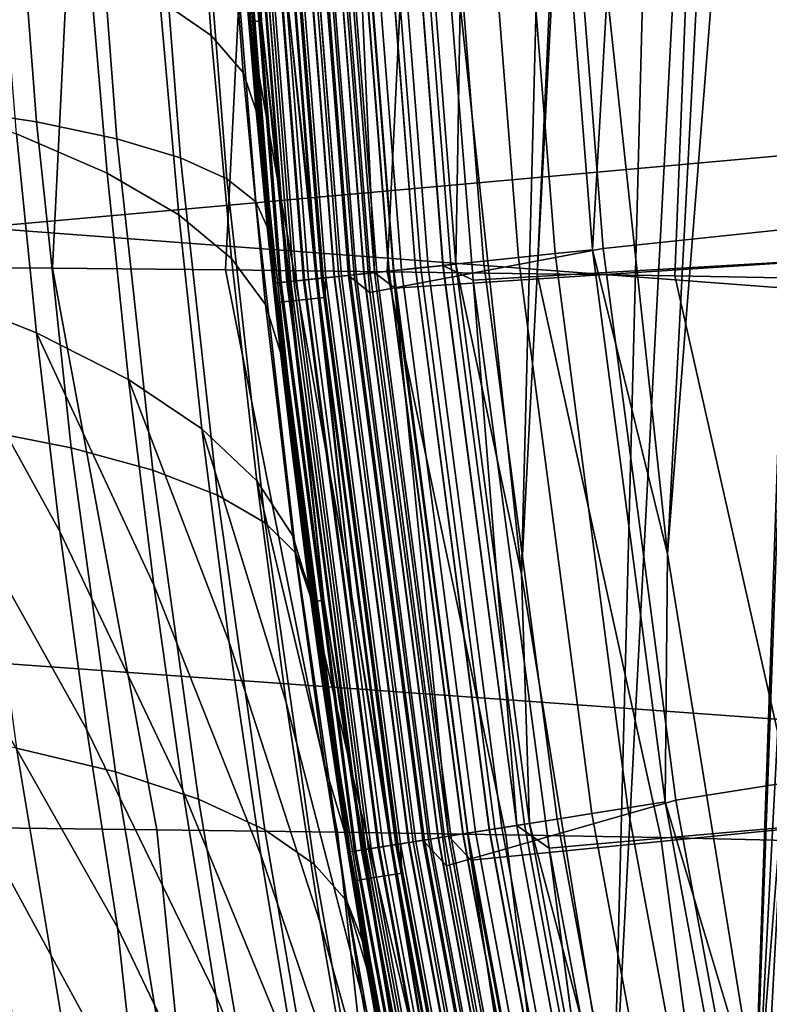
# Model space of a CAD drawing. Header units: metres. Extents: x -167 to 28, y -50 to 27.
# Tile 154 of 256: x -27.99 to -26.1, y -4.68 to -2.21. Entities that reach past the tile are written whole.
import ezdxf

# ---------------------------------------------------------------- set-up
doc = ezdxf.new("R2010")
doc.units = ezdxf.units.M
doc.layers.add('solid_12_065_011_XXX', color=7, linetype='CONTINUOUS')

msp = doc.modelspace()

# ---------------------------------------------------------------- linework, layer by layer
at = {"layer": 'solid_12_065_011_XXX'}
for points in [[(-26.132654, -4.950639, 0.2), (-25.472038, 7.655047, 0.2), (-25.028582, 8.9997, 0.2)], [(-25.832178, -6.334278, 0.2), (-26.132654, -4.950639, 0.2), (-25.028582, 8.9997, 0.2)], [(-26.496019, -5.022362, 24.5), (-26.191057, -6.425861, 24.5), (-25.919666, 1.405292, 24.5), (-25.825891, 7.764438, 24.5)], [(-25.825891, 7.764438, 24.5), (-26.202644, 6.378446, 24.5), (-26.496019, -5.022362, 24.5)], [(-26.359079, -3.552933, 0.2), (-25.843319, 6.288664, 0.2), (-25.472038, 7.655047, 0.2)], [(-26.132654, -4.950639, 0.2), (-26.359079, -3.552933, 0.2), (-25.472038, 7.655047, 0.2)], [(-26.202644, 6.378446, 24.5), (-26.725832, -3.604582, 24.5), (-26.496019, -5.022362, 24.5)], [(-26.202644, 6.378446, 24.5), (-26.505068, 4.97439, 24.5), (-26.725832, -3.604582, 24.5)], [(-26.359079, -3.552933, 0.2), (-26.510803, -2.145186, 0.2), (-25.843319, 6.288664, 0.2)], [(-26.505068, 4.97439, 24.5), (-26.879837, -2.176606, 24.5), (-26.725832, -3.604582, 24.5)], [(-26.191057, -6.425861, 24.5), (-25.957735, 0, 24.5), (-25.919666, 1.405292, 24.5)], [(-26.191057, -6.425861, 24.5), (-25.919666, -1.405292, 24.5), (-25.957735, 0, 24.5)], [(-27.378283, -2.21602, 24), (-27.457418, -0.755715, 24), (-27.487419, -0.756228, 24), (-27.408203, -2.218186, 24)], [(-27.487419, -0.756228, 24), (-27.308153, -2.210167, 0.996509), (-27.151819, -3.660432, 0.996509), (-27.408203, -2.218186, 24)], [(-27.457418, -0.755715, 24), (-27.378283, -2.21602, 24), (-27.425182, -1.437293, 24.07052)], [(-21.567163, -1.076086, 157.758667), (-28.06546, -1.642213, 159.35437), (-28.086147, -2.734259, 159.271271), (-21.582394, -2.150692, 157.697556)], [(-25.853821, -2.717346, 129.094391), (-25.960604, -1.360538, 129.094391), (-26.630232, -1.395631, 127.764793), (-26.520695, -2.787437, 127.764793)], [(-26.630232, -1.395631, 127.764793), (-27.222218, -1.45088, 126.423683), (-27.106415, -2.897649, 126.423683), (-26.520695, -2.787437, 127.764793)], [(-27.043774, -2.886362, 111.5), (-27.15901, -1.443876, 111.5), (-25.919666, -1.405294, 111.5), (-25.805567, -2.806533, 111.5)], [(-25.919666, -1.405288, 111), (-26.96188, -1.434123, 111), (-26.847397, -2.866532, 111), (-25.805571, -2.806523, 111)], [(-25.919666, -1.405288, 25), (-25.805571, -2.806523, 25), (-26.847397, -2.866532, 25), (-26.96188, -1.434123, 25)], [(-26.820801, -2.81898, 0.291271), (-26.931578, -1.411424, 0.291271), (-26.843725, -1.40682, 0.25177), (-26.733311, -2.809784, 0.25177)], [(-26.733311, -2.809784, 0.25177), (-26.843725, -1.40682, 0.25177), (-26.751766, -1.402001, 0.223141), (-26.641727, -2.800159, 0.223141)], [(-26.641727, -2.800159, 0.223141), (-26.751766, -1.402001, 0.223141), (-26.657034, -1.397036, 0.205801), (-26.547386, -2.790243, 0.205801)], [(-26.547386, -2.790243, 0.205801), (-26.657034, -1.397036, 0.205801), (-26.510803, -2.145186, 0.2)], [(-26.191057, -6.425861, 24.5), (-25.811825, -7.811075, 24.5), (-25.805569, -2.806528, 24.5), (-25.919666, -1.405292, 24.5)], [(-28.363447, -2.833054, 150.403824), (-28.296783, -1.422633, 150.238464), (-27.832924, -1.424823, 149.797165), (-27.903076, -2.836844, 149.98468)], [(-27.903076, -2.836844, 149.98468), (-27.832924, -1.424823, 149.797165), (-27.398067, -1.427224, 149.327179), (-27.468998, -2.841027, 149.537994)], [(-27.468998, -2.841027, 149.537994), (-27.398067, -1.427224, 149.327179), (-26.993998, -1.429825, 148.830353), (-27.062887, -2.845585, 149.065353)], [(-27.38328, -1.435097, 110.769958), (-27.270643, -2.86626, 110.769958), (-27.228128, -2.861792, 110.827164), (-27.340588, -1.43286, 110.827164)], [(-27.270298, -2.866224, 25.2295), (-27.382933, -1.435079, 25.2295), (-27.340168, -1.432837, 25.172354), (-27.227711, -2.861748, 25.172354)], [(-27.336845, -1.432663, 111.55777), (-27.224401, -2.8614, 111.55777), (-27.260136, -2.865156, 111.588661), (-27.372728, -1.434544, 111.588661)], [(-27.241304, -2.863177, 0.901425), (-27.353819, -1.433553, 0.901425), (-27.336214, -1.43263, 0.806616), (-27.223772, -2.861334, 0.806616)], [(-27.351141, -1.433413, 24.26996), (-27.238638, -2.862896, 24.26996), (-27.196123, -2.858428, 24.32716), (-27.308451, -1.431175, 24.32716)], [(-27.340588, -1.43286, 110.827164), (-27.228128, -2.861792, 110.827164), (-27.177942, -2.856517, 110.877686), (-27.290195, -1.430218, 110.877686)], [(-27.227711, -2.861748, 25.172354), (-27.340168, -1.432837, 25.172354), (-27.289709, -1.430193, 25.121891), (-27.17746, -2.856466, 25.121891)], [(-27.296555, -1.430552, 111.532928), (-27.184275, -2.857183, 111.532928), (-27.224401, -2.8614, 111.55777), (-27.336845, -1.432663, 111.55777)], [(-27.223772, -2.861334, 0.806616), (-27.336214, -1.43263, 0.806616), (-27.307344, -1.431117, 0.714617), (-27.195023, -2.858312, 0.714617)], [(-27.329039, -1.432254, 126.006737), (-27.335854, -1.456938, 125.863533), (-27.219568, -2.909747, 125.863533), (-27.216627, -2.860583, 126.006737)], [(-27.329039, -1.432254, 126.006737), (-27.216627, -2.860583, 126.006737), (-27.194912, -2.8583, 126.148933), (-27.307234, -1.431111, 126.148933)], [(-27.308451, -1.431175, 24.32716), (-27.196123, -2.858428, 24.32716), (-27.145937, -2.853153, 24.377687), (-27.258057, -1.428534, 24.377687)], [(-27.195023, -2.858312, 0.714617), (-27.307344, -1.431117, 0.714617), (-27.267632, -1.429036, 0.626765), (-27.155472, -2.854155, 0.626765)], [(-27.307234, -1.431111, 126.148933), (-27.194912, -2.8583, 126.148933), (-27.159748, -2.854605, 126.288391), (-27.271925, -1.429261, 126.288391)], [(-27.252857, -1.428262, 111.51474), (-27.140759, -2.852609, 111.51474), (-27.184275, -2.857183, 111.532928), (-27.296555, -1.430552, 111.532928)], [(-27.290195, -1.430218, 110.877686), (-27.177942, -2.856517, 110.877686), (-27.121109, -2.850543, 110.920509), (-27.233128, -1.427228, 110.920509)], [(-27.17746, -2.856466, 25.121891), (-27.289709, -1.430193, 25.121891), (-27.232588, -1.427199, 25.079142), (-27.120573, -2.850487, 25.079142)], [(-27.271925, -1.429261, 126.288391), (-27.159748, -2.854605, 126.288391), (-27.106415, -2.897649, 126.423683), (-27.222218, -1.45088, 126.423683)], [(-27.155472, -2.854155, 0.626765), (-27.267632, -1.429036, 0.626765), (-27.217651, -1.426417, 0.544336), (-27.105698, -2.848923, 0.544336)], [(-27.258057, -1.428534, 24.377687), (-27.145937, -2.853153, 24.377687), (-27.089104, -2.84718, 24.420511), (-27.200991, -1.425543, 24.420511)], [(-27.206848, -1.425851, 111.503677), (-27.094938, -2.847793, 111.503677), (-27.140759, -2.852609, 111.51474), (-27.252857, -1.428262, 111.51474)], [(-27.233128, -1.427228, 110.920509), (-27.121109, -2.850543, 110.920509), (-27.05879, -2.843993, 110.954758), (-27.170549, -1.423948, 110.954758)], [(-27.120573, -2.850487, 25.079142), (-27.232588, -1.427199, 25.079142), (-27.169966, -1.423918, 25.044977), (-27.058208, -2.843932, 25.044977)], [(-27.105698, -2.848923, 0.544336), (-27.217651, -1.426417, 0.544336), (-27.158129, -1.423297, 0.468529), (-27.046419, -2.842693, 0.468529)], [(-27.206848, -1.425851, 111.503677), (-27.15901, -1.443876, 111.5), (-27.094938, -2.847793, 111.503677)], [(-27.200991, -1.425543, 24.420511), (-27.089104, -2.84718, 24.420511), (-27.026785, -2.84063, 24.454756), (-27.138412, -1.422264, 24.454756)], [(-27.170549, -1.423948, 110.954758), (-27.05879, -2.843993, 110.954758), (-26.992254, -2.837, 110.979729), (-27.103739, -1.420447, 110.979729)], [(-27.058208, -2.843932, 25.044977), (-27.169966, -1.423918, 25.044977), (-27.103123, -1.420414, 25.020092), (-26.99164, -2.836936, 25.020092)], [(-27.046419, -2.842693, 0.468529), (-27.158129, -1.423297, 0.468529), (-27.08993, -1.419723, 0.400443), (-26.9785, -2.835555, 0.400443)], [(-27.138412, -1.422264, 24.454756), (-27.026785, -2.84063, 24.454756), (-26.960249, -2.833636, 24.479727), (-27.071602, -1.418763, 24.479727)], [(-27.103739, -1.420447, 110.979729), (-26.992254, -2.837, 110.979729), (-26.922859, -2.829706, 110.994911), (-27.034058, -1.416795, 110.994911)], [(-26.99164, -2.836936, 25.020092), (-27.103123, -1.420414, 25.020092), (-27.033422, -1.416762, 25.004999), (-26.922226, -2.82964, 25.004999)], [(-26.9785, -2.835555, 0.400443), (-27.08993, -1.419723, 0.400443), (-27.014046, -1.415746, 0.34107), (-26.902929, -2.827612, 0.34107)], [(-27.071602, -1.418763, 24.479727), (-26.960249, -2.833636, 24.479727), (-26.890854, -2.826343, 24.494911), (-27.001921, -1.415111, 24.494911)], [(-27.062887, -2.845585, 149.065353), (-26.993998, -1.429825, 148.830353), (-26.622374, -1.432611, 148.308731), (-26.686331, -2.850505, 148.568481)], [(-27.034058, -1.416795, 110.994911), (-26.922859, -2.829706, 110.994911), (-26.847397, -2.866532, 111), (-26.96188, -1.434123, 111)], [(-27.033422, -1.416762, 25.004999), (-26.96188, -1.434123, 25), (-26.847397, -2.866532, 25), (-26.922226, -2.82964, 25.004999)], [(-26.902929, -2.827612, 0.34107), (-27.014046, -1.415746, 0.34107), (-26.931578, -1.411424, 0.291271), (-26.820801, -2.81898, 0.291271)], [(-27.001921, -1.415111, 24.494911), (-26.890854, -2.826343, 24.494911), (-26.879837, -2.176606, 24.5)], [(-26.686331, -2.850505, 148.568481), (-26.622374, -1.432611, 148.308731), (-26.284731, -1.43557, 147.764389), (-26.340813, -2.85577, 148.049179)], [(-27.45723, -1.438972, 25.428843), (-27.34429, -2.874001, 25.428843), (-27.344208, -2.923071, 25.5), (-27.461023, -1.46361, 25.5)], [(-27.457321, -1.438977, 110.570518), (-27.461023, -1.46361, 110.5), (-27.344208, -2.923071, 110.5), (-27.344381, -2.87401, 110.570518)], [(-27.456356, -1.438927, 111.755402), (-27.343422, -2.873909, 111.755402), (-27.458387, -1.463461, 111.80262)], [(-27.458387, -1.463461, 111.80262), (-27.341583, -2.922777, 111.80262), (-27.219568, -2.909747, 125.863533), (-27.335854, -1.456938, 125.863533)], [(-27.457321, -1.438977, 110.570518), (-27.344381, -2.87401, 110.570518), (-27.329369, -2.872432, 110.64032), (-27.442247, -1.438187, 110.64032)], [(-27.34429, -2.874001, 25.428843), (-27.45723, -1.438972, 25.428843), (-27.442066, -1.438178, 25.359066), (-27.329189, -2.872414, 25.359066)], [(-27.445648, -1.438365, 111.709244), (-27.332756, -2.872788, 111.709244), (-27.343422, -2.873909, 111.755402), (-27.456356, -1.438927, 111.755402)], [(-27.427816, -1.437431, 111.665352), (-27.314999, -2.870922, 111.665352), (-27.332756, -2.872788, 111.709244), (-27.445648, -1.438365, 111.709244)], [(-27.442247, -1.438187, 110.64032), (-27.329369, -2.872432, 110.64032), (-27.304623, -2.869831, 110.707253), (-27.417397, -1.436885, 110.707253)], [(-27.329189, -2.872414, 25.359066), (-27.442066, -1.438178, 25.359066), (-27.417131, -1.436871, 25.292162), (-27.304358, -2.869803, 25.292162)], [(-27.403305, -1.436146, 111.624825), (-27.290588, -2.868356, 111.624825), (-27.314999, -2.870922, 111.665352), (-27.427816, -1.437431, 111.665352)], [(-27.425182, -1.437293, 24.07052), (-27.312376, -2.870646, 24.07052), (-27.297363, -2.869069, 24.140318), (-27.410109, -1.436503, 24.140318)], [(-27.378283, -2.21602, 24), (-27.312376, -2.870646, 24.07052), (-27.425182, -1.437293, 24.07052)], [(-27.417397, -1.436885, 110.707253), (-27.304623, -2.869831, 110.707253), (-27.270643, -2.86626, 110.769958), (-27.38328, -1.435097, 110.769958)], [(-27.304358, -2.869803, 25.292162), (-27.417131, -1.436871, 25.292162), (-27.382933, -1.435079, 25.2295), (-27.270298, -2.866224, 25.2295)], [(-27.410109, -1.436503, 24.140318), (-27.297363, -2.869069, 24.140318), (-27.272617, -2.866467, 24.207253), (-27.38526, -1.435201, 24.207253)], [(-27.372728, -1.434544, 111.588661), (-27.260136, -2.865156, 111.588661), (-27.290588, -2.868356, 111.624825), (-27.403305, -1.436146, 111.624825)], [(-27.38526, -1.435201, 24.207253), (-27.272617, -2.866467, 24.207253), (-27.238638, -2.862896, 24.26996), (-27.351141, -1.433413, 24.26996)], [(-27.241304, -2.863177, 0.901425), (-27.308153, -2.210167, 0.996509), (-27.353819, -1.433553, 0.901425)], [(-27.094938, -2.847793, 111.503677), (-27.15901, -1.443876, 111.5), (-27.043774, -2.886362, 111.5)], [(-26.340813, -2.85577, 148.049179), (-26.284731, -1.43557, 147.764389), (-25.983158, -1.43883, 147.200974), (-26.027712, -2.861365, 147.509369)], [(-27.439371, -1.825081, 108.593811), (-27.363878, -2.732803, 108.493568), (-27.344208, -2.923071, 110.5), (-27.461023, -1.46361, 110.5)], [(-27.438812, -1.833453, 26.763735), (-27.452976, -1.607504, 26.734327), (-27.461023, -1.46361, 25.5), (-27.344208, -2.923071, 25.5)], [(-27.343422, -2.873909, 111.755402), (-27.341583, -2.922777, 111.80262), (-27.458387, -1.463461, 111.80262)], [(-28.247797, -1.623095, 104.578514), (-28.186956, -2.432382, 104.498276), (-27.94306, -2.469318, 105.138275), (-28.005365, -1.64794, 105.221573)], [(-27.545242, -1.690755, 29.978046), (-27.504961, -2.2525, 30.067825), (-27.633492, -2.163888, 31.66519), (-27.670584, -1.623867, 31.579779)], [(-28.005365, -1.64794, 105.221573), (-27.94306, -2.469318, 105.138275), (-27.7409, -2.511768, 105.792313), (-27.805067, -1.676491, 105.87883)], [(-27.805067, -1.676491, 105.87883), (-27.7409, -2.511768, 105.792313), (-27.581324, -2.559554, 106.457672), (-27.647745, -1.708629, 106.547508)], [(-27.467939, -1.760991, 28.373421), (-27.424198, -2.345553, 28.467587), (-27.504961, -2.2525, 30.067825), (-27.545242, -1.690755, 29.978046)], [(-27.647745, -1.708629, 106.547508), (-27.581324, -2.559554, 106.457672), (-27.464998, -2.612475, 107.131546), (-27.534063, -1.744219, 107.224808)], [(-27.534063, -1.744219, 107.224808), (-27.464998, -2.612475, 107.131546), (-27.392412, -2.670311, 107.811127), (-27.4645, -1.78311, 107.90786)], [(-27.424198, -2.345553, 28.467587), (-27.467939, -1.760991, 28.373421), (-27.438812, -1.833453, 26.763735), (-27.391373, -2.441871, 26.861984)], [(-27.392412, -2.670311, 107.811127), (-27.363878, -2.732803, 108.493568), (-27.439371, -1.825081, 108.593811), (-27.4645, -1.78311, 107.90786)], [(-27.415037, -2.160029, 26.812931), (-27.438812, -1.833453, 26.763735), (-27.344208, -2.923071, 25.5)], [(-27.391373, -2.441871, 26.861984), (-27.438812, -1.833453, 26.763735), (-27.415037, -2.160029, 26.812931)], [(-27.809673, -2.079795, 33.258247), (-27.76572, -2.598404, 33.361916), (-27.992735, -2.49983, 34.943756), (-28.033348, -2.000298, 34.84557)], [(-27.633492, -2.163888, 31.66519), (-27.585846, -2.702682, 31.774389), (-27.76572, -2.598404, 33.361916), (-27.809673, -2.079795, 33.258247)], [(-26.547386, -2.790243, 0.205801), (-26.510803, -2.145186, 0.2), (-26.359079, -3.552933, 0.2)], [(-21.607761, -3.221987, 157.595886), (-21.582394, -2.150692, 157.697556), (-28.086147, -2.734259, 159.271271)], [(-27.504961, -2.2525, 30.067825), (-27.453276, -2.812572, 30.182594), (-27.585846, -2.702682, 31.774389), (-27.633492, -2.163888, 31.66519)], [(-27.391373, -2.441871, 26.861984), (-27.415037, -2.160029, 26.812931), (-27.344208, -2.923071, 25.5)], [(-26.890854, -2.826343, 24.494911), (-26.725832, -3.604582, 24.5), (-26.879837, -2.176606, 24.5)], [(-27.221592, -3.669556, 24), (-27.378283, -2.21602, 24), (-27.408203, -2.218186, 24), (-27.251276, -3.673982, 24)], [(-27.408203, -2.218186, 24), (-27.151819, -3.660432, 0.996509), (-26.91852, -5.100323, 0.996509), (-27.251276, -3.673982, 24)], [(-27.378283, -2.21602, 24), (-27.221592, -3.669556, 24), (-27.312376, -2.870646, 24.07052)], [(-27.241304, -2.863177, 0.901425), (-27.151819, -3.660432, 0.996509), (-27.308153, -2.210167, 0.996509)], [(-27.424198, -2.345553, 28.467587), (-27.368128, -2.927977, 28.587948), (-27.453276, -2.812572, 30.182594), (-27.504961, -2.2525, 30.067825)], [(-27.368128, -2.927977, 28.587948), (-27.424198, -2.345553, 28.467587), (-27.391373, -2.441871, 26.861984), (-27.330591, -3.047748, 26.987886)], [(-27.992735, -2.49983, 34.943756), (-27.943035, -2.998823, 35.063221), (-28.220577, -2.888549, 36.631393), (-28.266691, -2.407049, 36.518494)], [(-28.186956, -2.432382, 104.498276), (-28.10195, -3.238713, 104.38623), (-27.85606, -3.287261, 105.022011), (-27.94306, -2.469318, 105.138275)], [(-27.365053, -2.721012, 26.916475), (-27.391373, -2.441871, 26.861984), (-27.344208, -2.923071, 25.5)], [(-27.330591, -3.047748, 26.987886), (-27.391373, -2.441871, 26.861984), (-27.365053, -2.721012, 26.916475)], [(-27.94306, -2.469318, 105.138275), (-27.85606, -3.287261, 105.022011), (-27.65136, -3.343073, 105.671631), (-27.7409, -2.511768, 105.792313)], [(-27.76572, -2.598404, 33.361916), (-27.712006, -3.11599, 33.488022), (-27.943035, -2.998823, 35.063221), (-27.992735, -2.49983, 34.943756)], [(-27.7409, -2.511768, 105.792313), (-27.65136, -3.343073, 105.671631), (-27.488703, -3.405914, 106.332405), (-27.581324, -2.559554, 106.457672)], [(-27.581324, -2.559554, 106.457672), (-27.488703, -3.405914, 106.332405), (-27.368761, -3.475526, 107.001579), (-27.464998, -2.612475, 107.131546)], [(-27.585846, -2.702682, 31.774389), (-27.527697, -3.239946, 31.907194), (-27.712006, -3.11599, 33.488022), (-27.76572, -2.598404, 33.361916)], [(-27.464998, -2.612475, 107.131546), (-27.368761, -3.475526, 107.001579), (-27.292036, -3.551617, 107.676376), (-27.392412, -2.670311, 107.811127)], [(-27.292036, -3.551617, 107.676376), (-27.258879, -3.633671, 108.354034), (-27.363878, -2.732803, 108.493568), (-27.392412, -2.670311, 107.811127)], [(-27.453276, -2.812572, 30.182594), (-27.390268, -3.37058, 30.322138), (-27.527697, -3.239946, 31.907194), (-27.585846, -2.702682, 31.774389)], [(-25.676174, -4.066707, 129.094391), (-25.853821, -2.717346, 129.094391), (-26.520695, -2.787437, 127.764793), (-26.338465, -4.171603, 127.764793)], [(-21.64319, -4.28839, 157.453918), (-21.607761, -3.221987, 157.595886), (-28.086147, -2.734259, 159.271271), (-28.117125, -3.822129, 159.146973)], [(-27.330591, -3.047748, 26.987886), (-27.365053, -2.721012, 26.916475), (-27.344208, -2.923071, 25.5)], [(-27.363878, -2.732803, 108.493568), (-27.258879, -3.633671, 108.354034), (-27.344208, -2.923071, 110.5)], [(-26.520695, -2.787437, 127.764793), (-27.106415, -2.897649, 126.423683), (-26.913778, -4.336205, 126.423683), (-26.338465, -4.171603, 127.764793)], [(-26.458668, -4.190641, 0.223141), (-26.641727, -2.800159, 0.223141), (-26.547386, -2.790243, 0.205801), (-26.364973, -4.175802, 0.205801)], [(-26.364973, -4.175802, 0.205801), (-26.547386, -2.790243, 0.205801), (-26.359079, -3.552933, 0.2)], [(-27.368128, -2.927977, 28.587948), (-27.299847, -3.507777, 28.734261), (-27.390268, -3.37058, 30.322138), (-27.453276, -2.812572, 30.182594)], [(-26.851782, -4.321879, 111.5), (-27.043774, -2.886362, 111.5), (-25.805567, -2.806533, 111.5), (-25.615776, -4.199525, 111.5)], [(-25.805571, -2.806523, 111), (-26.847397, -2.866532, 111), (-26.656717, -4.291762, 111), (-25.615767, -4.199574, 111)], [(-25.805571, -2.806523, 25), (-25.615767, -4.199574, 25), (-26.656717, -4.291762, 25), (-26.847397, -2.866532, 25)], [(-26.636509, -4.218809, 0.291271), (-26.820801, -2.81898, 0.291271), (-26.733311, -2.809784, 0.25177), (-26.54962, -4.205047, 0.25177)], [(-26.54962, -4.205047, 0.25177), (-26.733311, -2.809784, 0.25177), (-26.641727, -2.800159, 0.223141), (-26.458668, -4.190641, 0.223141)], [(-27.640821, -4.245535, 149.922867), (-28.123188, -4.240171, 150.373337), (-28.363447, -2.833054, 150.403824), (-27.903076, -2.836844, 149.98468)], [(-27.187538, -4.251516, 149.44223), (-27.640821, -4.245535, 149.922867), (-27.903076, -2.836844, 149.98468), (-27.468998, -2.841027, 149.537994)], [(-26.765312, -4.258109, 148.933182), (-27.187538, -4.251516, 149.44223), (-27.468998, -2.841027, 149.537994), (-27.062887, -2.845585, 149.065353)], [(-27.089104, -2.84718, 24.420511), (-26.902969, -4.261012, 24.420511), (-26.841078, -4.251209, 24.454756), (-27.026785, -2.84063, 24.454756)], [(-27.05879, -2.843993, 110.954758), (-26.872864, -4.256244, 110.954758), (-26.806786, -4.245778, 110.979729), (-26.992254, -2.837, 110.979729)], [(-26.872286, -4.256152, 25.044977), (-27.058208, -2.843932, 25.044977), (-26.99164, -2.836936, 25.020092), (-26.806175, -4.245681, 25.020092)], [(-26.860579, -4.254298, 0.468529), (-27.046419, -2.842693, 0.468529), (-26.9785, -2.835555, 0.400443), (-26.793127, -4.243614, 0.400443)], [(-27.026785, -2.84063, 24.454756), (-26.841078, -4.251209, 24.454756), (-26.775, -4.240743, 24.479727), (-26.960249, -2.833636, 24.479727)], [(-26.992254, -2.837, 110.979729), (-26.806786, -4.245778, 110.979729), (-26.737867, -4.234862, 110.994911), (-26.922859, -2.829706, 110.994911)], [(-26.806175, -4.245681, 25.020092), (-26.99164, -2.836936, 25.020092), (-26.922226, -2.82964, 25.004999), (-26.737238, -4.234763, 25.004999)], [(-26.793127, -4.243614, 0.400443), (-26.9785, -2.835555, 0.400443), (-26.902929, -2.827612, 0.34107), (-26.718073, -4.231727, 0.34107)], [(-26.960249, -2.833636, 24.479727), (-26.775, -4.240743, 24.479727), (-26.706081, -4.229828, 24.494911), (-26.890854, -2.826343, 24.494911)], [(-26.922859, -2.829706, 110.994911), (-26.737867, -4.234862, 110.994911), (-26.847397, -2.866532, 111)], [(-26.737238, -4.234763, 25.004999), (-26.922226, -2.82964, 25.004999), (-26.847397, -2.866532, 25)], [(-26.718073, -4.231727, 0.34107), (-26.902929, -2.827612, 0.34107), (-26.820801, -2.81898, 0.291271), (-26.636509, -4.218809, 0.291271)], [(-26.890854, -2.826343, 24.494911), (-26.706081, -4.229828, 24.494911), (-26.725832, -3.604582, 24.5)], [(-27.260136, -2.865156, 111.588661), (-27.072826, -4.287914, 111.588661), (-27.103069, -4.292705, 111.624825), (-27.290588, -2.868356, 111.624825)], [(-27.272617, -2.866467, 24.207253), (-27.08522, -4.289877, 24.207253), (-27.051477, -4.284533, 24.26996), (-27.238638, -2.862896, 24.26996)], [(-27.270643, -2.86626, 110.769958), (-27.083261, -4.289567, 110.769958), (-27.041039, -4.28288, 110.827164), (-27.228128, -2.861792, 110.827164)], [(-27.082918, -4.289513, 25.2295), (-27.270298, -2.866224, 25.2295), (-27.227711, -2.861748, 25.172354), (-27.040623, -4.282814, 25.172354)], [(-27.224401, -2.8614, 111.55777), (-27.037336, -4.282293, 111.55777), (-27.072826, -4.287914, 111.588661), (-27.260136, -2.865156, 111.588661)], [(-27.054125, -4.284952, 0.901425), (-27.241304, -2.863177, 0.901425), (-27.223772, -2.861334, 0.806616), (-27.036713, -4.282195, 0.806616)], [(-27.054125, -4.284952, 0.901425), (-27.151819, -3.660432, 0.996509), (-27.241304, -2.863177, 0.901425)], [(-27.238638, -2.862896, 24.26996), (-27.051477, -4.284533, 24.26996), (-27.009253, -4.277845, 24.32716), (-27.196123, -2.858428, 24.32716)], [(-27.228128, -2.861792, 110.827164), (-27.041039, -4.28288, 110.827164), (-26.991198, -4.274986, 110.877686), (-27.177942, -2.856517, 110.877686)], [(-27.040623, -4.282814, 25.172354), (-27.227711, -2.861748, 25.172354), (-27.17746, -2.856466, 25.121891), (-26.990717, -4.274909, 25.121891)], [(-27.184275, -2.857183, 111.532928), (-26.997486, -4.275982, 111.532928), (-27.037336, -4.282293, 111.55777), (-27.224401, -2.8614, 111.55777)], [(-27.036713, -4.282195, 0.806616), (-27.223772, -2.861334, 0.806616), (-27.195023, -2.858312, 0.714617), (-27.00816, -4.277672, 0.714617)], [(-27.216627, -2.860583, 126.006737), (-27.219568, -2.909747, 125.863533), (-27.026127, -4.354308, 125.863533), (-27.029615, -4.281071, 126.006737)], [(-27.216627, -2.860583, 126.006737), (-27.029615, -4.281071, 126.006737), (-27.008051, -4.277655, 126.148933), (-27.194912, -2.8583, 126.148933)], [(-27.196123, -2.858428, 24.32716), (-27.009253, -4.277845, 24.32716), (-26.959412, -4.269951, 24.377687), (-27.145937, -2.853153, 24.377687)], [(-27.00816, -4.277672, 0.714617), (-27.195023, -2.858312, 0.714617), (-27.155472, -2.854155, 0.626765), (-26.968882, -4.271451, 0.626765)], [(-27.194912, -2.8583, 126.148933), (-27.008051, -4.277655, 126.148933), (-26.973129, -4.272124, 126.288391), (-27.159748, -2.854605, 126.288391)], [(-27.140759, -2.852609, 111.51474), (-26.954269, -4.269137, 111.51474), (-26.997486, -4.275982, 111.532928), (-27.184275, -2.857183, 111.532928)], [(-27.177942, -2.856517, 110.877686), (-26.991198, -4.274986, 110.877686), (-26.934755, -4.266046, 110.920509), (-27.121109, -2.850543, 110.920509)], [(-26.990717, -4.274909, 25.121891), (-27.17746, -2.856466, 25.121891), (-27.120573, -2.850487, 25.079142), (-26.934221, -4.265962, 25.079142)], [(-27.159748, -2.854605, 126.288391), (-26.973129, -4.272124, 126.288391), (-26.913778, -4.336205, 126.423683), (-27.106415, -2.897649, 126.423683)], [(-26.968882, -4.271451, 0.626765), (-27.155472, -2.854155, 0.626765), (-27.105698, -2.848923, 0.544336), (-26.919449, -4.263622, 0.544336)], [(-27.145937, -2.853153, 24.377687), (-26.959412, -4.269951, 24.377687), (-26.902969, -4.261012, 24.420511), (-27.089104, -2.84718, 24.420511)], [(-27.094938, -2.847793, 111.503677), (-26.908764, -4.26193, 111.503677), (-26.954269, -4.269137, 111.51474), (-27.140759, -2.852609, 111.51474)], [(-27.121109, -2.850543, 110.920509), (-26.934755, -4.266046, 110.920509), (-26.872864, -4.256244, 110.954758), (-27.05879, -2.843993, 110.954758)], [(-26.934221, -4.265962, 25.079142), (-27.120573, -2.850487, 25.079142), (-27.058208, -2.843932, 25.044977), (-26.872286, -4.256152, 25.044977)], [(-26.919449, -4.263622, 0.544336), (-27.105698, -2.848923, 0.544336), (-27.046419, -2.842693, 0.468529), (-26.860579, -4.254298, 0.468529)], [(-27.094938, -2.847793, 111.503677), (-27.043774, -2.886362, 111.5), (-26.908764, -4.26193, 111.503677)], [(-26.376019, -4.265307, 148.397598), (-26.765312, -4.258109, 148.933182), (-27.062887, -2.845585, 149.065353), (-26.686331, -2.850505, 148.568481)], [(-26.021433, -4.273106, 147.837555), (-26.376019, -4.265307, 148.397598), (-26.686331, -2.850505, 148.568481), (-26.340813, -2.85577, 148.049179)], [(-26.021433, -4.273106, 147.837555), (-26.340813, -2.85577, 148.049179), (-26.027712, -2.861365, 147.509369)], [(-28.220577, -2.888549, 36.631393), (-27.884237, -3.497126, 35.203812), (-27.816341, -3.994574, 35.365345), (-28.165932, -3.369884, 36.764301)], [(-28.220577, -2.888549, 36.631393), (-27.943035, -2.998823, 35.063221), (-27.884237, -3.497126, 35.203812)], [(-27.344381, -2.87401, 110.570518), (-27.156492, -4.301166, 110.570518), (-27.141584, -4.298805, 110.64032), (-27.329369, -2.872432, 110.64032)], [(-27.344381, -2.87401, 110.570518), (-27.344208, -2.923071, 110.5), (-27.156492, -4.301166, 110.570518)], [(-27.156403, -4.301152, 25.428843), (-27.34429, -2.874001, 25.428843), (-27.329189, -2.872414, 25.359066), (-27.141405, -4.298776, 25.359066)], [(-27.156403, -4.301152, 25.428843), (-27.344208, -2.923071, 25.5), (-27.34429, -2.874001, 25.428843)], [(-27.332756, -2.872788, 111.709244), (-27.144949, -4.299337, 111.709244), (-27.155539, -4.301015, 111.755402), (-27.343422, -2.873909, 111.755402)], [(-27.343422, -2.873909, 111.755402), (-27.155539, -4.301015, 111.755402), (-27.341583, -2.922777, 111.80262)], [(-27.314999, -2.870922, 111.665352), (-27.127312, -4.296544, 111.665352), (-27.144949, -4.299337, 111.709244), (-27.332756, -2.872788, 111.709244)], [(-27.329369, -2.872432, 110.64032), (-27.141584, -4.298805, 110.64032), (-27.117006, -4.294912, 110.707253), (-27.304623, -2.869831, 110.707253)], [(-27.141405, -4.298776, 25.359066), (-27.329189, -2.872414, 25.359066), (-27.304358, -2.869803, 25.292162), (-27.116743, -4.29487, 25.292162)], [(-27.290588, -2.868356, 111.624825), (-27.103069, -4.292705, 111.624825), (-27.127312, -4.296544, 111.665352), (-27.314999, -2.870922, 111.665352)], [(-27.312376, -2.870646, 24.07052), (-27.124706, -4.296132, 24.07052), (-27.109798, -4.29377, 24.140318), (-27.297363, -2.869069, 24.140318)], [(-27.221592, -3.669556, 24), (-27.124706, -4.296132, 24.07052), (-27.312376, -2.870646, 24.07052)], [(-27.304623, -2.869831, 110.707253), (-27.117006, -4.294912, 110.707253), (-27.083261, -4.289567, 110.769958), (-27.270643, -2.86626, 110.769958)], [(-27.116743, -4.29487, 25.292162), (-27.304358, -2.869803, 25.292162), (-27.270298, -2.866224, 25.2295), (-27.082918, -4.289513, 25.2295)], [(-27.297363, -2.869069, 24.140318), (-27.109798, -4.29377, 24.140318), (-27.08522, -4.289877, 24.207253), (-27.272617, -2.866467, 24.207253)], [(-26.908764, -4.26193, 111.503677), (-27.043774, -2.886362, 111.5), (-26.851782, -4.321879, 111.5)], [(-26.737867, -4.234862, 110.994911), (-26.656717, -4.291762, 111), (-26.847397, -2.866532, 111)], [(-26.737238, -4.234763, 25.004999), (-26.847397, -2.866532, 25), (-26.656717, -4.291762, 25)], [(-27.341583, -2.922777, 111.80262), (-27.147276, -4.373808, 111.80262), (-27.026127, -4.354308, 125.863533), (-27.219568, -2.909747, 125.863533)], [(-27.299847, -3.507777, 28.734261), (-27.368128, -2.927977, 28.587948), (-27.330591, -3.047748, 26.987886), (-27.256651, -3.650344, 27.140974)], [(-27.258879, -3.633671, 108.354034), (-27.255196, -3.661188, 108.349144), (-27.149879, -4.374246, 110.5), (-27.344208, -2.923071, 110.5)], [(-27.156492, -4.301166, 110.570518), (-27.344208, -2.923071, 110.5), (-27.149879, -4.374246, 110.5)], [(-27.156403, -4.301152, 25.428843), (-27.149879, -4.374246, 25.5), (-27.330591, -3.047748, 26.987886), (-27.344208, -2.923071, 25.5)], [(-27.155539, -4.301015, 111.755402), (-27.147276, -4.373808, 111.80262), (-27.341583, -2.922777, 111.80262)], [(-27.943035, -2.998823, 35.063221), (-27.648561, -3.63233, 33.636379), (-27.575418, -4.147189, 33.806774), (-27.884237, -3.497126, 35.203812)], [(-27.943035, -2.998823, 35.063221), (-27.712006, -3.11599, 33.488022), (-27.648561, -3.63233, 33.636379)], [(-27.302452, -3.290298, 27.046131), (-27.330591, -3.047748, 26.987886), (-27.149879, -4.374246, 25.5)], [(-27.256651, -3.650344, 27.140974), (-27.330591, -3.047748, 26.987886), (-27.302452, -3.290298, 27.046131)], [(-27.712006, -3.11599, 33.488022), (-27.459108, -3.775376, 32.063385), (-27.380161, -4.308666, 32.242718), (-27.648561, -3.63233, 33.636379)], [(-27.712006, -3.11599, 33.488022), (-27.527697, -3.239946, 31.907194), (-27.459108, -3.775376, 32.063385)], [(-28.10195, -3.238713, 104.38623), (-27.992954, -4.041221, 104.242813), (-27.744602, -4.100734, 104.873276), (-27.85606, -3.287261, 105.022011)], [(-27.527697, -3.239946, 31.907194), (-27.316048, -3.926138, 30.486212), (-27.230736, -4.478865, 30.674538), (-27.459108, -3.775376, 32.063385)], [(-27.527697, -3.239946, 31.907194), (-27.390268, -3.37058, 30.322138), (-27.316048, -3.926138, 30.486212)], [(-27.85606, -3.287261, 105.022011), (-27.744602, -4.100734, 104.873276), (-27.536753, -4.169185, 105.517342), (-27.65136, -3.343073, 105.671631)], [(-27.256651, -3.650344, 27.140974), (-27.302452, -3.290298, 27.046131), (-27.149879, -4.374246, 25.5)], [(-27.65136, -3.343073, 105.671631), (-27.536753, -4.169185, 105.517342), (-27.370266, -4.24629, 106.172356), (-27.488703, -3.405914, 106.332405)], [(-28.165932, -3.369884, 36.764301), (-27.816341, -3.994574, 35.365345), (-27.739325, -4.491, 35.547523), (-28.102715, -3.850955, 36.917068)], [(-27.390268, -3.37058, 30.322138), (-27.219505, -4.084484, 28.906252), (-27.127274, -4.657636, 29.103609), (-27.316048, -3.926138, 30.486212)], [(-27.390268, -3.37058, 30.322138), (-27.299847, -3.507777, 28.734261), (-27.219505, -4.084484, 28.906252)], [(-27.488703, -3.405914, 106.332405), (-27.370266, -4.24629, 106.172356), (-27.245825, -4.331732, 106.835625), (-27.368761, -3.475526, 107.001579)], [(-27.368761, -3.475526, 107.001579), (-27.245825, -4.331732, 106.835625), (-27.163942, -4.42516, 107.50441), (-27.292036, -3.551617, 107.676376)], [(-27.884237, -3.497126, 35.203812), (-27.575418, -4.147189, 33.806774), (-27.492609, -4.660341, 33.998871), (-27.816341, -3.994574, 35.365345)], [(-27.219505, -4.084484, 28.906252), (-27.299847, -3.507777, 28.734261), (-27.256651, -3.650344, 27.140974), (-27.169739, -4.249149, 27.320787)], [(-27.163942, -4.42516, 107.50441), (-27.125057, -4.52562, 108.176102), (-27.255196, -3.661188, 108.349144), (-27.292036, -3.551617, 107.676376)], [(-27.292036, -3.551617, 107.676376), (-27.255196, -3.661188, 108.349144), (-27.258879, -3.633671, 108.354034)], [(-26.364973, -4.175802, 0.205801), (-26.359079, -3.552933, 0.2), (-26.132654, -4.950639, 0.2)], [(-26.706081, -4.229828, 24.494911), (-26.496019, -5.022362, 24.5), (-26.725832, -3.604582, 24.5)], [(-27.648561, -3.63233, 33.636379), (-27.380161, -4.308666, 32.242718), (-27.29093, -4.839525, 32.444817), (-27.575418, -4.147189, 33.806774)], [(-27.226612, -3.868024, 27.203114), (-27.256651, -3.650344, 27.140974), (-27.149879, -4.374246, 25.5)], [(-27.169739, -4.249149, 27.320787), (-27.256651, -3.650344, 27.140974), (-27.226612, -3.868024, 27.203114)], [(-27.255196, -3.661188, 108.349144), (-27.125057, -4.52562, 108.176102), (-27.149879, -4.374246, 110.5)], [(-26.987604, -5.113708, 24), (-27.221592, -3.669556, 24), (-27.251276, -3.673982, 24), (-27.017172, -5.118827, 24)], [(-27.251276, -3.673982, 24), (-26.91852, -5.100323, 0.996509), (-26.608919, -6.525755, 0.996509), (-27.017172, -5.118827, 24)], [(-27.221592, -3.669556, 24), (-26.987604, -5.113708, 24), (-27.124706, -4.296132, 24.07052)], [(-27.054125, -4.284952, 0.901425), (-26.91852, -5.100323, 0.996509), (-27.151819, -3.660432, 0.996509)], [(-27.459108, -3.775376, 32.063385), (-27.230736, -4.478865, 30.674538), (-27.134462, -5.028399, 30.886702), (-27.380161, -4.308666, 32.242718)], [(-21.688602, -5.348324, 157.271973), (-21.64319, -4.28839, 157.453918), (-28.117125, -3.822129, 159.146973), (-28.158302, -4.904212, 158.981781)], [(-28.102715, -3.850955, 36.917068), (-27.739325, -4.491, 35.547523), (-27.687904, -4.963836, 35.941776), (-28.030863, -4.331651, 37.089436)], [(-27.169739, -4.249149, 27.320787), (-27.226612, -3.868024, 27.203114), (-27.149879, -4.374246, 25.5)], [(-27.316048, -3.926138, 30.486212), (-27.127274, -4.657636, 29.103609), (-27.023342, -5.226799, 29.32588), (-27.230736, -4.478865, 30.674538)], [(-28.28079, -3.990889, 103.62854), (-28.150053, -4.780145, 103.460342), (-27.860178, -4.839029, 104.068657), (-27.992954, -4.041221, 104.242813)], [(-27.816341, -3.994574, 35.365345), (-27.492609, -4.660341, 33.998871), (-27.42347, -5.15254, 34.36631), (-27.739325, -4.491, 35.547523)], [(-27.992954, -4.041221, 104.242813), (-27.860178, -4.839029, 104.068657), (-27.608971, -4.908718, 104.692818), (-27.744602, -4.100734, 104.873276)], [(-25.428152, -5.404921, 129.094391), (-25.676174, -4.066707, 129.094391), (-26.338465, -4.171603, 127.764793), (-26.084044, -5.544335, 127.764793)], [(-27.744602, -4.100734, 104.873276), (-27.608971, -4.908718, 104.692818), (-27.397455, -4.988927, 105.330292), (-27.536753, -4.169185, 105.517342)], [(-27.127274, -4.657636, 29.103609), (-27.219505, -4.084484, 28.906252), (-27.169739, -4.249149, 27.320787), (-27.070059, -4.843749, 27.52704)], [(-27.575418, -4.147189, 33.806774), (-27.29093, -4.839525, 32.444817), (-27.205608, -5.352592, 32.785126), (-27.492609, -4.660341, 33.998871)], [(-27.536753, -4.169185, 105.517342), (-27.397455, -4.988927, 105.330292), (-27.226492, -5.07933, 105.978477), (-27.370266, -4.24629, 106.172356)], [(-26.338465, -4.171603, 127.764793), (-26.913778, -4.336205, 126.423683), (-26.644852, -5.76247, 126.423683), (-26.084044, -5.544335, 127.764793)], [(-28.366972, -4.182431, 38.623264), (-27.998676, -4.78665, 37.510105), (-27.910191, -5.264168, 37.718941), (-28.355503, -4.621142, 39.069881)], [(-26.583677, -5.745, 111.5), (-26.851782, -4.321879, 111.5), (-25.615776, -4.199525, 111.5), (-25.350863, -5.580122, 111.5)], [(-25.615767, -4.199574, 111), (-26.656717, -4.291762, 111), (-26.390495, -5.704539, 111), (-25.350868, -5.580103, 111)], [(-25.615767, -4.199574, 25), (-25.350868, -5.580103, 25), (-26.390495, -5.704539, 25), (-26.656717, -4.291762, 25)], [(-26.293159, -5.588784, 0.25177), (-26.54962, -4.205047, 0.25177), (-26.458668, -4.190641, 0.223141), (-26.203085, -5.569638, 0.223141)], [(-26.203085, -5.569638, 0.223141), (-26.458668, -4.190641, 0.223141), (-26.364973, -4.175802, 0.205801), (-26.110296, -5.549915, 0.205801)], [(-26.110296, -5.549915, 0.205801), (-26.364973, -4.175802, 0.205801), (-26.132654, -4.950639, 0.2)], [(-26.459986, -5.624244, 0.34107), (-26.718073, -4.231727, 0.34107), (-26.636509, -4.218809, 0.291271), (-26.37921, -5.607074, 0.291271)], [(-26.37921, -5.607074, 0.291271), (-26.636509, -4.218809, 0.291271), (-26.54962, -4.205047, 0.25177), (-26.293159, -5.588784, 0.25177)], [(-27.996944, -5.638197, 150.513412), (-28.123188, -4.240171, 150.373337), (-27.640821, -4.245535, 149.922867), (-27.500391, -5.64397, 150.059906)], [(-27.500391, -5.64397, 150.059906), (-27.640821, -4.245535, 149.922867), (-27.187538, -4.251516, 149.44223), (-27.032454, -5.650531, 149.575272)], [(-27.370266, -4.24629, 106.172356), (-27.226492, -5.07933, 105.978477), (-27.096777, -5.179559, 106.634735), (-27.245825, -4.331732, 106.835625)], [(-27.136814, -4.45459, 27.388929), (-27.169739, -4.249149, 27.320787), (-27.149879, -4.374246, 25.5)], [(-27.070059, -4.843749, 27.52704), (-27.169739, -4.249149, 27.320787), (-27.136814, -4.45459, 27.388929)], [(-26.872864, -4.256244, 110.954758), (-26.613281, -5.656827, 110.954758), (-26.54784, -5.642918, 110.979729), (-26.806786, -4.245778, 110.979729)], [(-26.612709, -5.656706, 25.044977), (-26.872286, -4.256152, 25.044977), (-26.806175, -4.245681, 25.020092), (-26.547237, -5.642789, 25.020092)], [(-26.601114, -5.654241, 0.468529), (-26.860579, -4.254298, 0.468529), (-26.793127, -4.243614, 0.400443), (-26.534313, -5.640042, 0.400443)], [(-26.841078, -4.251209, 24.454756), (-26.581802, -5.650136, 24.454756), (-26.516361, -5.636227, 24.479727), (-26.775, -4.240743, 24.479727)], [(-26.806786, -4.245778, 110.979729), (-26.54784, -5.642918, 110.979729), (-26.479588, -5.62841, 110.994911), (-26.737867, -4.234862, 110.994911)], [(-26.547237, -5.642789, 25.020092), (-26.806175, -4.245681, 25.020092), (-26.737238, -4.234763, 25.004999), (-26.478966, -5.628278, 25.004999)], [(-26.534313, -5.640042, 0.400443), (-26.793127, -4.243614, 0.400443), (-26.718073, -4.231727, 0.34107), (-26.459986, -5.624244, 0.34107)], [(-26.775, -4.240743, 24.479727), (-26.516361, -5.636227, 24.479727), (-26.448109, -5.621719, 24.494911), (-26.706081, -4.229828, 24.494911)], [(-26.737867, -4.234862, 110.994911), (-26.479588, -5.62841, 110.994911), (-26.656717, -4.291762, 111)], [(-26.478966, -5.628278, 25.004999), (-26.737238, -4.234763, 25.004999), (-26.656717, -4.291762, 25)], [(-26.706081, -4.229828, 24.494911), (-26.448109, -5.621719, 24.494911), (-26.496019, -5.022362, 24.5)], [(-27.032454, -5.650531, 149.575272), (-27.187538, -4.251516, 149.44223), (-26.765312, -4.258109, 148.933182), (-26.595234, -5.657911, 149.061111)], [(-27.009253, -4.277845, 24.32716), (-26.748352, -5.685538, 24.32716), (-26.698994, -5.675046, 24.377687), (-26.959412, -4.269951, 24.377687)], [(-26.747271, -5.685308, 0.714617), (-27.00816, -4.277672, 0.714617), (-26.968882, -4.271451, 0.626765), (-26.708372, -5.67704, 0.626765)], [(-27.008051, -4.277655, 126.148933), (-26.747162, -5.685285, 126.148933), (-26.712578, -5.677934, 126.288391), (-26.973129, -4.272124, 126.288391)], [(-26.954269, -4.269137, 111.51474), (-26.693901, -5.673964, 111.51474), (-26.7367, -5.683061, 111.532928), (-26.997486, -4.275982, 111.532928)], [(-26.991198, -4.274986, 110.877686), (-26.730471, -5.681737, 110.877686), (-26.674574, -5.669856, 110.920509), (-26.934755, -4.266046, 110.920509)], [(-26.729996, -5.681636, 25.121891), (-26.990717, -4.274909, 25.121891), (-26.934221, -4.265962, 25.079142), (-26.674046, -5.669744, 25.079142)], [(-26.973129, -4.272124, 126.288391), (-26.712578, -5.677934, 126.288391), (-26.644852, -5.76247, 126.423683), (-26.913778, -4.336205, 126.423683)], [(-26.708372, -5.67704, 0.626765), (-26.968882, -4.271451, 0.626765), (-26.919449, -4.263622, 0.544336), (-26.659416, -5.666634, 0.544336)], [(-26.959412, -4.269951, 24.377687), (-26.698994, -5.675046, 24.377687), (-26.643097, -5.663165, 24.420511), (-26.902969, -4.261012, 24.420511)], [(-26.908764, -4.26193, 111.503677), (-26.648834, -5.664384, 111.503677), (-26.693901, -5.673964, 111.51474), (-26.954269, -4.269137, 111.51474)], [(-26.934755, -4.266046, 110.920509), (-26.674574, -5.669856, 110.920509), (-26.613281, -5.656827, 110.954758), (-26.872864, -4.256244, 110.954758)], [(-26.674046, -5.669744, 25.079142), (-26.934221, -4.265962, 25.079142), (-26.872286, -4.256152, 25.044977), (-26.612709, -5.656706, 25.044977)], [(-26.659416, -5.666634, 0.544336), (-26.919449, -4.263622, 0.544336), (-26.860579, -4.254298, 0.468529), (-26.601114, -5.654241, 0.468529)], [(-26.908764, -4.26193, 111.503677), (-26.851782, -4.321879, 111.5), (-26.648834, -5.664384, 111.503677)], [(-26.902969, -4.261012, 24.420511), (-26.643097, -5.663165, 24.420511), (-26.581802, -5.650136, 24.454756), (-26.841078, -4.251209, 24.454756)], [(-26.595234, -5.657911, 149.061111), (-26.765312, -4.258109, 148.933182), (-26.376019, -4.265307, 148.397598), (-26.190763, -5.666134, 148.519196)], [(-26.190763, -5.666134, 148.519196), (-26.376019, -4.265307, 148.397598), (-26.021433, -4.273106, 147.837555), (-25.820997, -5.675229, 147.951431)], [(-26.894081, -5.716513, 25.428843), (-27.156403, -4.301152, 25.428843), (-27.141405, -4.298776, 25.359066), (-26.879229, -5.713356, 25.359066)], [(-27.127312, -4.296544, 111.665352), (-26.865271, -5.71039, 111.665352), (-26.882736, -5.714102, 111.709244), (-27.144949, -4.299337, 111.709244)], [(-27.141584, -4.298805, 110.64032), (-26.879406, -5.713394, 110.64032), (-26.855064, -5.70822, 110.707253), (-27.117006, -4.294912, 110.707253)], [(-26.879229, -5.713356, 25.359066), (-27.141405, -4.298776, 25.359066), (-27.116743, -4.29487, 25.292162), (-26.854805, -5.708165, 25.292162)], [(-27.103069, -4.292705, 111.624825), (-26.841263, -5.705287, 111.624825), (-26.865271, -5.71039, 111.665352), (-27.127312, -4.296544, 111.665352)], [(-27.124706, -4.296132, 24.07052), (-26.862692, -5.709841, 24.07052), (-26.847927, -5.706703, 24.140318), (-27.109798, -4.29377, 24.140318)], [(-26.987604, -5.113708, 24), (-26.862692, -5.709841, 24.07052), (-27.124706, -4.296132, 24.07052)], [(-27.117006, -4.294912, 110.707253), (-26.855064, -5.70822, 110.707253), (-26.821646, -5.701117, 110.769958), (-27.083261, -4.289567, 110.769958)], [(-26.854805, -5.708165, 25.292162), (-27.116743, -4.29487, 25.292162), (-27.082918, -4.289513, 25.2295), (-26.821306, -5.701045, 25.2295)], [(-27.109798, -4.29377, 24.140318), (-26.847927, -5.706703, 24.140318), (-26.823587, -5.70153, 24.207253), (-27.08522, -4.289877, 24.207253)], [(-27.072826, -4.287914, 111.588661), (-26.811312, -5.69892, 111.588661), (-26.841263, -5.705287, 111.624825), (-27.103069, -4.292705, 111.624825)], [(-27.08522, -4.289877, 24.207253), (-26.823587, -5.70153, 24.207253), (-26.790169, -5.694426, 24.26996), (-27.051477, -4.284533, 24.26996)], [(-27.083261, -4.289567, 110.769958), (-26.821646, -5.701117, 110.769958), (-26.779831, -5.692229, 110.827164), (-27.041039, -4.28288, 110.827164)], [(-26.821306, -5.701045, 25.2295), (-27.082918, -4.289513, 25.2295), (-27.040623, -4.282814, 25.172354), (-26.779419, -5.692142, 25.172354)], [(-27.037336, -4.282293, 111.55777), (-26.776165, -5.69145, 111.55777), (-26.811312, -5.69892, 111.588661), (-27.072826, -4.287914, 111.588661)], [(-26.792789, -5.694983, 0.901425), (-27.054125, -4.284952, 0.901425), (-27.036713, -4.282195, 0.806616), (-26.775547, -5.691318, 0.806616)], [(-26.792789, -5.694983, 0.901425), (-26.91852, -5.100323, 0.996509), (-27.054125, -4.284952, 0.901425)], [(-27.051477, -4.284533, 24.26996), (-26.790169, -5.694426, 24.26996), (-26.748352, -5.685538, 24.32716), (-27.009253, -4.277845, 24.32716)], [(-27.041039, -4.28288, 110.827164), (-26.779831, -5.692229, 110.827164), (-26.730471, -5.681737, 110.877686), (-26.991198, -4.274986, 110.877686)], [(-26.779419, -5.692142, 25.172354), (-27.040623, -4.282814, 25.172354), (-26.990717, -4.274909, 25.121891), (-26.729996, -5.681636, 25.121891)], [(-26.997486, -4.275982, 111.532928), (-26.7367, -5.683061, 111.532928), (-26.776165, -5.69145, 111.55777), (-27.037336, -4.282293, 111.55777)], [(-26.775547, -5.691318, 0.806616), (-27.036713, -4.282195, 0.806616), (-27.00816, -4.277672, 0.714617), (-26.747271, -5.685308, 0.714617)], [(-27.029615, -4.281071, 126.006737), (-26.768518, -5.689824, 126.006737), (-26.747162, -5.685285, 126.148933), (-27.008051, -4.277655, 126.148933)], [(-27.029615, -4.281071, 126.006737), (-27.026127, -4.354308, 125.863533), (-26.756077, -5.786526, 125.863533), (-26.768518, -5.689824, 126.006737)], [(-26.479588, -5.62841, 110.994911), (-26.390495, -5.704539, 111), (-26.656717, -4.291762, 111)], [(-26.478966, -5.628278, 25.004999), (-26.656717, -4.291762, 25), (-26.390495, -5.704539, 25)], [(-27.380161, -4.308666, 32.242718), (-27.134462, -5.028399, 30.886702), (-27.034517, -5.563814, 31.19965), (-27.29093, -4.839525, 32.444817)], [(-27.156492, -4.301166, 110.570518), (-26.894171, -5.716532, 110.570518), (-26.879406, -5.713394, 110.64032), (-27.141584, -4.298805, 110.64032)], [(-27.156492, -4.301166, 110.570518), (-27.149879, -4.374246, 110.5), (-26.894171, -5.716532, 110.570518)], [(-26.894081, -5.716513, 25.428843), (-27.149879, -4.374246, 25.5), (-27.156403, -4.301152, 25.428843)], [(-27.144949, -4.299337, 111.709244), (-26.882736, -5.714102, 111.709244), (-26.893227, -5.716331, 111.755402), (-27.155539, -4.301015, 111.755402)], [(-27.155539, -4.301015, 111.755402), (-26.893227, -5.716331, 111.755402), (-27.147276, -4.373808, 111.80262)], [(-26.648834, -5.664384, 111.503677), (-26.851782, -4.321879, 111.5), (-26.583677, -5.745, 111.5)], [(-28.030863, -4.331651, 37.089436), (-27.687904, -4.963836, 35.941776), (-27.593382, -5.455872, 36.162666), (-27.998676, -4.78665, 37.510105)], [(-27.245825, -4.331732, 106.835625), (-27.096777, -5.179559, 106.634735), (-27.008839, -5.289207, 107.296387), (-27.163942, -4.42516, 107.50441)], [(-27.147276, -4.373808, 111.80262), (-26.876017, -5.81244, 111.80262), (-26.756077, -5.786526, 125.863533), (-27.026127, -4.354308, 125.863533)], [(-26.963291, -5.406563, 107.96109), (-26.93807, -5.530859, 107.927559), (-26.878593, -5.813022, 110.5), (-27.149879, -4.374246, 110.5)], [(-26.894171, -5.716532, 110.570518), (-27.149879, -4.374246, 110.5), (-26.878593, -5.813022, 110.5)], [(-27.113754, -4.592855, 108.161072), (-26.963291, -5.406563, 107.96109), (-27.149879, -4.374246, 110.5)], [(-27.125057, -4.52562, 108.176102), (-27.113754, -4.592855, 108.161072), (-27.149879, -4.374246, 110.5)], [(-26.894081, -5.716513, 25.428843), (-26.878593, -5.813022, 25.5), (-27.136814, -4.45459, 27.388929), (-27.149879, -4.374246, 25.5)], [(-26.893227, -5.716331, 111.755402), (-26.876017, -5.81244, 111.80262), (-27.147276, -4.373808, 111.80262)], [(-27.008839, -5.289207, 107.296387), (-26.963291, -5.406563, 107.96109), (-27.113754, -4.592855, 108.161072), (-27.163942, -4.42516, 107.50441)], [(-27.163942, -4.42516, 107.50441), (-27.113754, -4.592855, 108.161072), (-27.125057, -4.52562, 108.176102)], [(-27.070059, -4.843749, 27.52704), (-27.136814, -4.45459, 27.388929), (-26.878593, -5.813022, 25.5)], [(-27.739325, -4.491, 35.547523), (-27.42347, -5.15254, 34.36631), (-27.322124, -5.660049, 34.599384), (-27.687904, -4.963836, 35.941776)], [(-27.230736, -4.478865, 30.674538), (-27.023342, -5.226799, 29.32588), (-26.910353, -5.786012, 29.611307), (-27.134462, -5.028399, 30.886702)], [(-28.355503, -4.621142, 39.069881), (-27.910191, -5.264168, 37.718941), (-27.812893, -5.741048, 37.946125), (-28.272268, -5.085108, 39.266827)], [(-27.492609, -4.660341, 33.998871), (-27.205608, -5.352592, 32.785126), (-27.096659, -5.876518, 33.030495), (-27.42347, -5.15254, 34.36631)], [(-27.023342, -5.226799, 29.32588), (-27.127274, -4.657636, 29.103609), (-27.070059, -4.843749, 27.52704), (-26.957884, -5.43346, 27.759151)]]:
    msp.add_3dface(points, dxfattribs=at)

doc.saveas('drawing.dxf')
